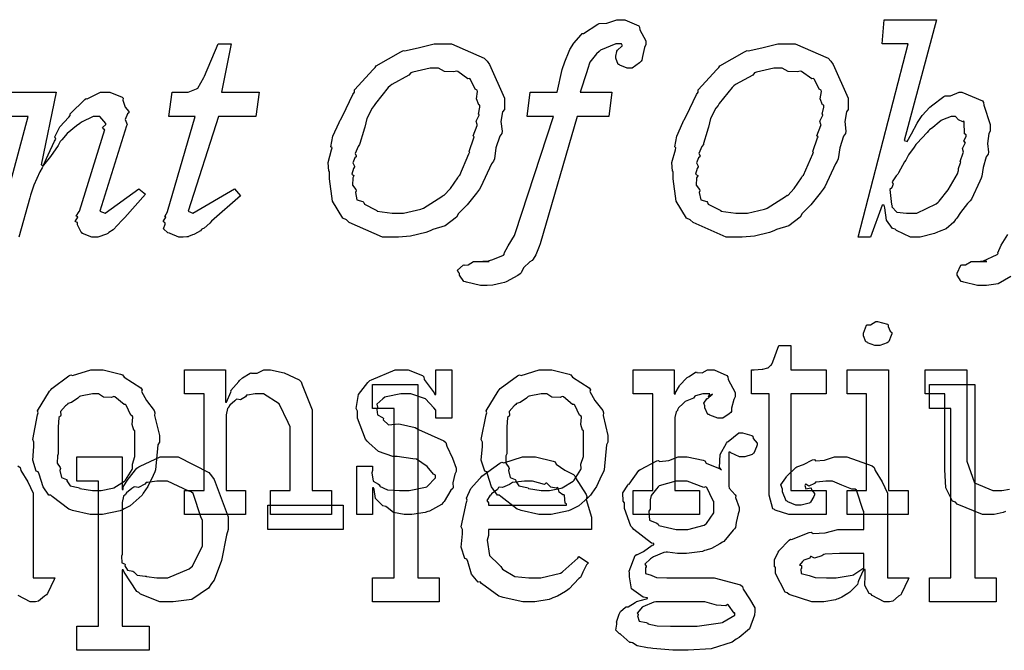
# Model space of a CAD drawing. Extents: x 0 to 8.5, y 0 to 11.
# Tile 200 of 256: x 6.438 to 7.004, y 2.377 to 2.74. Entities that reach past the tile are written whole.
import ezdxf

# ---------------------------------------------------------------- set-up
doc = ezdxf.new("R2010")
doc.units = 0
doc.layers.get('0').update_dxf_attribs({"linetype": 'CONTINUOUS'})

msp = doc.modelspace()

# ---------------------------------------------------------------- linework, layer by layer
at = {"color": 0}
for points in [[(6.70583, 2.58712), (6.70296, 2.58712), (6.69488, 2.58897), (6.69433, 2.58931), (6.69347, 2.58946), (6.69086, 2.5931), (6.69086, 2.59429), (6.69065, 2.59429), (6.68983, 2.59603), (6.69303, 2.59874), (6.69347, 2.59907), (6.69353, 2.5989), (6.69601, 2.59907), (6.69894, 2.60101), (6.69997, 2.60101), (6.69997, 2.60101), (6.70454, 2.60101), (6.70606, 2.60101), (6.70654, 2.60101), (6.70801, 2.60101), (6.70801, 2.60101), (6.70785, 2.60101), (6.70747, 2.60101), (6.70736, 2.60101), (6.7066, 2.60101), (6.70486, 2.60101), (6.70432, 2.60101), (6.70497, 2.60101), (6.70622, 2.60101), (6.71013, 2.60215), (6.71619, 2.60465), (6.7169, 2.60536), (6.71658, 2.60574), (6.71886, 2.60997), (6.7226, 2.61589), (6.72299, 2.61708), (6.74511, 2.68435), (6.72993, 2.68435), (6.73167, 2.69824), (6.74707, 2.69824), (6.75011, 2.71126), (6.75011, 2.71126), (6.75151, 2.71565), (6.75396, 2.7219), (6.75444, 2.72276), (6.75444, 2.72276), (6.75678, 2.72646), (6.7609, 2.73128), (6.76161, 2.73188), (6.76226, 2.73204), (6.77046, 2.73742), (6.77138, 2.73774), (6.77138, 2.73774), (6.77572, 2.7379), (6.78142, 2.7399), (6.78331, 2.7399), (6.78614, 2.7399), (6.79406, 2.73633), (6.7946, 2.73557), (6.79465, 2.7341), (6.79807, 2.72775), (6.79807, 2.72558), (6.79742, 2.72396), (6.79617, 2.71869), (6.79579, 2.71658), (6.79546, 2.71604), (6.79449, 2.71506), (6.79031, 2.71212), (6.78896, 2.71212), (6.78743, 2.71212), (6.78321, 2.71376), (6.78288, 2.71408), (6.78222, 2.71419), (6.78093, 2.71772), (6.78093, 2.71886), (6.78093, 2.71886), (6.78147, 2.72163), (6.78157, 2.7219), (6.78157, 2.7219), (6.7819, 2.72233), (6.7844, 2.72472), (6.78483, 2.72493), (6.78418, 2.72601), (6.78097, 2.72601), (6.77214, 2.72244), (6.77138, 2.72168), (6.76981, 2.72032), (6.76585, 2.7155), (6.7646, 2.71126), (6.76421, 2.70996), (6.76031, 2.69824), (6.77854, 2.69824), (6.77681, 2.68435), (6.75857, 2.68435), (6.73731, 2.611), (6.73671, 2.60949), (6.73481, 2.60482), (6.73324, 2.60221), (6.73275, 2.60146), (6.73133, 2.60081), (6.72786, 2.59728), (6.72646, 2.5944), (6.72581, 2.59386), (6.72456, 2.59278), (6.71772, 2.58919), (6.7169, 2.58886), (6.71517, 2.58849), (6.71007, 2.58735), (6.70687, 2.58712), (6.70583, 2.58712)], [(6.9534, 2.6149), (6.95047, 2.6149), (6.94239, 2.61871), (6.94168, 2.61947), (6.94015, 2.61985), (6.93664, 2.62468), (6.93571, 2.63183), (6.93539, 2.63336), (6.93408, 2.63336), (6.92736, 2.6149), (6.92042, 2.6149), (6.94906, 2.72601), (6.93408, 2.72601), (6.93539, 2.7399), (6.96533, 2.7399), (6.94689, 2.67046), (6.94819, 2.67003), (6.94846, 2.66992), (6.95111, 2.67421), (6.95438, 2.68044), (6.95492, 2.68132), (6.95492, 2.68132), (6.95719, 2.68479), (6.96164, 2.68961), (6.96229, 2.69021), (6.96262, 2.69038), (6.96962, 2.69575), (6.97032, 2.69607), (6.97032, 2.69607), (6.97342, 2.69624), (6.9784, 2.69824), (6.98008, 2.69824), (6.98008, 2.69824), (6.99181, 2.69336), (6.99246, 2.69239), (6.99257, 2.69081), (6.99636, 2.67964), (6.99636, 2.67589), (6.9955, 2.67443), (6.99474, 2.66878), (6.99528, 2.66385), (6.99507, 2.66265), (6.99408, 2.66103), (6.99229, 2.65494), (6.9916, 2.64996), (6.99115, 2.64876), (6.99035, 2.64714), (6.98551, 2.63683), (6.98486, 2.63574), (6.98329, 2.63428), (6.97933, 2.62918), (6.97715, 2.62588), (6.9764, 2.62511), (6.97537, 2.62358), (6.97103, 2.61974), (6.96696, 2.61822), (6.96599, 2.61774), (6.96436, 2.61703), (6.95611, 2.6149), (6.9534, 2.6149)], [(6.53136, 2.6149), (6.52951, 2.6149), (6.52436, 2.61692), (6.52399, 2.61729), (6.52306, 2.61746), (6.52067, 2.61979), (6.5216, 2.62235), (6.5216, 2.62315), (6.52143, 2.6231), (6.52051, 2.62386), (6.52192, 2.62636), (6.52203, 2.62663), (6.52192, 2.62657), (6.52132, 2.62679), (6.52285, 2.62944), (6.52289, 2.62967), (6.53874, 2.68435), (6.52376, 2.68435), (6.5255, 2.69824), (6.5331, 2.69824), (6.53483, 2.69824), (6.53965, 2.70008), (6.54004, 2.70042), (6.54036, 2.70063), (6.54383, 2.7066), (6.54417, 2.70736), (6.55197, 2.72601), (6.55957, 2.72601), (6.55393, 2.69824), (6.57563, 2.69824), (6.57368, 2.68435), (6.55219, 2.68435), (6.53483, 2.62989), (6.53743, 2.62879), (6.56153, 2.64268), (6.565, 2.63857), (6.54829, 2.62403), (6.54725, 2.62304), (6.544, 2.62017), (6.54275, 2.61951), (6.54243, 2.61925), (6.54183, 2.6186), (6.53842, 2.61664), (6.53808, 2.61643), (6.53722, 2.61626), (6.53504, 2.61524), (6.53483, 2.61513), (6.53396, 2.61513), (6.53201, 2.6149), (6.53136, 2.6149)], [(6.65343, 2.6149), (6.64654, 2.6149), (6.6275, 2.62326), (6.62587, 2.62489), (6.62381, 2.62576), (6.61789, 2.63558), (6.6161, 2.64844), (6.6161, 2.65267), (6.61567, 2.65278), (6.61529, 2.65776), (6.61735, 2.66504), (6.61762, 2.66635), (6.61697, 2.66683), (6.61811, 2.67301), (6.62164, 2.68087), (6.62218, 2.68218), (6.62256, 2.68261), (6.62565, 2.68886), (6.62956, 2.69694), (6.63043, 2.69824), (6.63043, 2.6996), (6.64117, 2.71137), (6.64236, 2.71235), (6.6429, 2.71338), (6.65712, 2.72151), (6.65864, 2.72211), (6.65929, 2.72194), (6.6671, 2.72379), (6.67638, 2.72601), (6.67947, 2.72601), (6.68631, 2.72601), (6.70518, 2.71772), (6.70682, 2.71604), (6.70822, 2.71408), (6.71679, 2.69472), (6.71679, 2.68826), (6.71576, 2.68701), (6.71479, 2.68143), (6.7155, 2.67589), (6.71528, 2.67458), (6.71408, 2.67296), (6.71192, 2.66618), (6.71104, 2.65994), (6.7105, 2.65853), (6.70942, 2.65707), (6.70329, 2.64382), (6.70247, 2.64247), (6.70068, 2.64019), (6.69536, 2.6334), (6.69151, 2.62961), (6.69032, 2.62858), (6.68913, 2.62646), (6.68272, 2.62136), (6.67557, 2.61925), (6.67404, 2.6186), (6.67156, 2.61768), (6.66282, 2.6154), (6.65576, 2.6149), (6.65343, 2.6149)], [(6.85124, 2.6149), (6.84435, 2.6149), (6.82531, 2.62326), (6.82368, 2.62489), (6.82161, 2.62576), (6.81569, 2.63558), (6.81392, 2.64844), (6.81392, 2.65267), (6.81347, 2.65278), (6.8131, 2.65776), (6.81515, 2.66504), (6.81543, 2.66635), (6.81478, 2.66683), (6.81592, 2.67301), (6.81944, 2.68087), (6.81999, 2.68218), (6.82036, 2.68261), (6.82346, 2.68886), (6.82736, 2.69694), (6.82824, 2.69824), (6.82824, 2.6996), (6.83897, 2.71137), (6.84017, 2.71235), (6.84071, 2.71338), (6.85493, 2.72151), (6.85644, 2.72211), (6.8571, 2.72194), (6.8649, 2.72379), (6.87418, 2.72601), (6.87728, 2.72601), (6.88411, 2.72601), (6.903, 2.71772), (6.90462, 2.71604), (6.90603, 2.71408), (6.91461, 2.69472), (6.91461, 2.68826), (6.91357, 2.68701), (6.9126, 2.68143), (6.91331, 2.67589), (6.91308, 2.67458), (6.91189, 2.67296), (6.90972, 2.66618), (6.90886, 2.65994), (6.90831, 2.65853), (6.90722, 2.65707), (6.9011, 2.64382), (6.90028, 2.64247), (6.89849, 2.64019), (6.89318, 2.6334), (6.88932, 2.62961), (6.88813, 2.62858), (6.88693, 2.62646), (6.88053, 2.62136), (6.87337, 2.61925), (6.87185, 2.6186), (6.86936, 2.61768), (6.86063, 2.6154), (6.85357, 2.6149), (6.85124, 2.6149)], [(6.65517, 2.62879), (6.65881, 2.62879), (6.66862, 2.63097), (6.66971, 2.6314), (6.67019, 2.63167), (6.68078, 2.63824), (6.68164, 2.639), (6.68201, 2.63894), (6.68576, 2.6429), (6.68989, 2.64903), (6.69054, 2.65007), (6.69114, 2.65056), (6.6964, 2.66276), (6.69683, 2.66396), (6.6965, 2.66417), (6.69922, 2.67204), (6.69943, 2.67264), (6.69883, 2.67307), (6.70107, 2.6791), (6.70117, 2.67958), (6.70111, 2.67958), (6.70047, 2.68153), (6.70221, 2.685), (6.70226, 2.68544), (6.70188, 2.6856), (6.70269, 2.68956), (6.70269, 2.69086), (6.70204, 2.69103), (6.70068, 2.69444), (6.70139, 2.69868), (6.70117, 2.69933), (6.70003, 2.69993), (6.69732, 2.70562), (6.69683, 2.70606), (6.69581, 2.70589), (6.69, 2.71018), (6.68924, 2.71039), (6.68772, 2.70985), (6.68229, 2.71018), (6.67888, 2.71212), (6.67774, 2.71212), (6.67404, 2.71212), (6.66407, 2.70979), (6.66297, 2.70931), (6.66183, 2.70796), (6.65192, 2.70275), (6.65104, 2.70193), (6.64996, 2.70085), (6.64258, 2.69174), (6.64193, 2.69065), (6.64068, 2.68907), (6.63764, 2.68321), (6.63639, 2.67817), (6.63607, 2.67697), (6.63569, 2.67563), (6.63363, 2.66872), (6.63346, 2.66808), (6.6326, 2.66699), (6.63081, 2.66308), (6.63157, 2.66157), (6.63151, 2.66114), (6.63075, 2.66054), (6.6295, 2.65756), (6.63049, 2.65576), (6.63043, 2.65528), (6.62989, 2.65435), (6.62901, 2.6511), (6.63021, 2.65033), (6.63021, 2.65007), (6.62956, 2.64899), (6.62929, 2.64475), (6.63129, 2.64225), (6.63151, 2.6416), (6.63108, 2.64051), (6.63194, 2.63639), (6.63536, 2.63536), (6.63585, 2.63487), (6.63624, 2.6339), (6.64268, 2.63064), (6.64344, 2.63032), (6.6435, 2.62993), (6.65224, 2.62879), (6.65517, 2.62879)], [(6.85297, 2.62879), (6.85661, 2.62879), (6.86643, 2.63097), (6.86751, 2.6314), (6.868, 2.63167), (6.87858, 2.63824), (6.87944, 2.639), (6.87983, 2.63894), (6.88357, 2.6429), (6.88769, 2.64903), (6.88835, 2.65007), (6.88894, 2.65056), (6.89421, 2.66276), (6.89464, 2.66396), (6.89432, 2.66417), (6.89703, 2.67204), (6.89725, 2.67264), (6.89665, 2.67307), (6.89887, 2.6791), (6.89899, 2.67958), (6.89893, 2.67958), (6.89828, 2.68153), (6.90001, 2.685), (6.90007, 2.68544), (6.89968, 2.6856), (6.9005, 2.68956), (6.9005, 2.69086), (6.89985, 2.69103), (6.89849, 2.69444), (6.89919, 2.69868), (6.89899, 2.69933), (6.89785, 2.69993), (6.89513, 2.70562), (6.89464, 2.70606), (6.89361, 2.70589), (6.88781, 2.71018), (6.88704, 2.71039), (6.88553, 2.70985), (6.8801, 2.71018), (6.87668, 2.71212), (6.87554, 2.71212), (6.87185, 2.71212), (6.86187, 2.70979), (6.86079, 2.70931), (6.85965, 2.70796), (6.84972, 2.70275), (6.84885, 2.70193), (6.84776, 2.70085), (6.84039, 2.69174), (6.83974, 2.69065), (6.83849, 2.68907), (6.83544, 2.68321), (6.83421, 2.67817), (6.83388, 2.67697), (6.8335, 2.67563), (6.83143, 2.66872), (6.83128, 2.66808), (6.8304, 2.66699), (6.82861, 2.66308), (6.82938, 2.66157), (6.82932, 2.66114), (6.82856, 2.66054), (6.82731, 2.65756), (6.82829, 2.65576), (6.82824, 2.65528), (6.82769, 2.65435), (6.82682, 2.6511), (6.82801, 2.65033), (6.82801, 2.65007), (6.82736, 2.64899), (6.8271, 2.64475), (6.8291, 2.64225), (6.82932, 2.6416), (6.82889, 2.64051), (6.82975, 2.63639), (6.83317, 2.63536), (6.83365, 2.63487), (6.83404, 2.6339), (6.8405, 2.63064), (6.84125, 2.63032), (6.84131, 2.62993), (6.85004, 2.62879), (6.85297, 2.62879)], [(6.94993, 2.62879), (6.95404, 2.62879), (6.96517, 2.63406), (6.96642, 2.6351), (6.96701, 2.63564), (6.97211, 2.64204), (6.97743, 2.65136), (6.97814, 2.65332), (6.97814, 2.65332), (6.97803, 2.65429), (6.97933, 2.65767), (6.97944, 2.6581), (6.979, 2.65847), (6.98085, 2.66331), (6.98096, 2.66374), (6.9809, 2.66374), (6.98047, 2.66581), (6.98193, 2.66894), (6.98204, 2.66938), (6.98199, 2.66938), (6.98112, 2.67019), (6.98247, 2.67285), (6.98247, 2.67372), (6.98161, 2.67432), (6.98139, 2.6811), (6.98118, 2.68153), (6.98058, 2.68126), (6.97803, 2.68229), (6.97629, 2.68435), (6.97575, 2.68435), (6.97385, 2.68435), (6.96881, 2.6824), (6.96815, 2.68197), (6.96701, 2.68093), (6.96322, 2.678), (6.96132, 2.67665), (6.96078, 2.67611), (6.95996, 2.67507), (6.95415, 2.66883), (6.95361, 2.66808), (6.95253, 2.66667), (6.94938, 2.66217), (6.94819, 2.65994), (6.94775, 2.65918), (6.94706, 2.65826), (6.94353, 2.65181), (6.94319, 2.65115), (6.94222, 2.65022), (6.93994, 2.64675), (6.94049, 2.64546), (6.94038, 2.64507), (6.93972, 2.64333), (6.93858, 2.64225), (6.93951, 2.63363), (6.93994, 2.63292), (6.93972, 2.63232), (6.94254, 2.62935), (6.94808, 2.62879), (6.94993, 2.62879)], [(6.93153, 2.55263), (6.93001, 2.55263), (6.92578, 2.55425), (6.92546, 2.55458), (6.92475, 2.55474), (6.9235, 2.55821), (6.9235, 2.55935), (6.9235, 2.55979), (6.9235, 2.55979), (6.92513, 2.56424), (6.92546, 2.56456), (6.92546, 2.56456), (6.92736, 2.56456), (6.93044, 2.56651), (6.93153, 2.56651), (6.93153, 2.56651), (6.93722, 2.56489), (6.93761, 2.56456), (6.93761, 2.56364), (6.93875, 2.56087), (6.93978, 2.56006), (6.93978, 2.55979), (6.93978, 2.55935), (6.93929, 2.55832), (6.93793, 2.5549), (6.93761, 2.55458), (6.93696, 2.5541), (6.93289, 2.55263), (6.93153, 2.55263)], [(6.88325, 2.4554), (6.88049, 2.4554), (6.87267, 2.45796), (6.87218, 2.45844), (6.87115, 2.45876), (6.86914, 2.46669), (6.86914, 2.46929), (6.86914, 2.52485), (6.85894, 2.52485), (6.85894, 2.53874), (6.86046, 2.53874), (6.86046, 2.53874), (6.86513, 2.53896), (6.86546, 2.53896), (6.86546, 2.53896), (6.86828, 2.53976), (6.86849, 2.53982), (6.86849, 2.53988), (6.87011, 2.54124), (6.87022, 2.54135), (6.87022, 2.54135), (6.87121, 2.54312), (6.87131, 2.54329), (6.87478, 2.55263), (6.88151, 2.55263), (6.88151, 2.53874), (6.90192, 2.53874), (6.90192, 2.52485), (6.88151, 2.52485), (6.88151, 2.46929), (6.90192, 2.46929), (6.90192, 2.4554), (6.90104, 2.4554), (6.89908, 2.4554), (6.89844, 2.4554), (6.89729, 2.4554), (6.89469, 2.4554), (6.89388, 2.4554), (6.89258, 2.4554), (6.88965, 2.4554), (6.88867, 2.4554), (6.88732, 2.4554), (6.88422, 2.4554), (6.88325, 2.4554)], [(6.48221, 2.4554), (6.47846, 2.4554), (6.46832, 2.45779), (6.46724, 2.45822), (6.46604, 2.4585), (6.45649, 2.46582), (6.45574, 2.46669), (6.45458, 2.46669), (6.45128, 2.4714), (6.449, 2.47868), (6.44857, 2.47993), (6.44732, 2.48031), (6.44536, 2.48671), (6.44596, 2.49451), (6.44596, 2.49707), (6.44536, 2.49864), (6.44814, 2.51275), (6.44857, 2.514), (6.44819, 2.51508), (6.45497, 2.52636), (6.45574, 2.52724), (6.45628, 2.528), (6.4661, 2.53526), (6.46724, 2.53569), (6.46832, 2.53532), (6.47874, 2.53874), (6.48221, 2.53874), (6.48589, 2.53874), (6.49582, 2.53624), (6.49696, 2.53569), (6.49789, 2.53435), (6.50749, 2.52821), (6.50825, 2.52724), (6.50786, 2.52615), (6.51074, 2.52094), (6.51519, 2.51531), (6.51563, 2.514), (6.51546, 2.51247), (6.51824, 2.50092), (6.51824, 2.49707), (6.51742, 2.4955), (6.51606, 2.48122), (6.51563, 2.47993), (6.5146, 2.47786), (6.51156, 2.47151), (6.509, 2.46767), (6.50825, 2.46669), (6.50657, 2.46511), (6.50142, 2.46044), (6.49804, 2.45876), (6.49696, 2.45822), (6.49561, 2.45751), (6.48551, 2.4554), (6.48221, 2.4554)], [(6.53271, 2.46929), (6.544, 2.46929), (6.544, 2.52485), (6.53271, 2.52485), (6.53271, 2.53874), (6.55637, 2.53874), (6.55637, 2.52007), (6.55681, 2.52007), (6.55681, 2.52007), (6.55931, 2.52582), (6.55963, 2.52636), (6.55935, 2.52686), (6.56392, 2.53201), (6.5644, 2.53244), (6.5644, 2.53244), (6.56603, 2.53407), (6.57047, 2.53674), (6.57113, 2.537), (6.57124, 2.53668), (6.5746, 2.53678), (6.57835, 2.53874), (6.57958, 2.53874), (6.58219, 2.53874), (6.59006, 2.537), (6.59874, 2.53299), (6.59978, 2.53179), (6.60037, 2.53006), (6.60607, 2.51557), (6.60607, 2.51074), (6.60607, 2.46929), (6.61735, 2.46929), (6.61735, 2.4554), (6.58219, 2.4554), (6.58219, 2.46929), (6.59347, 2.46929), (6.59347, 2.50597), (6.59239, 2.5084), (6.58724, 2.51904), (6.57807, 2.52485), (6.57503, 2.52485), (6.57335, 2.52485), (6.56885, 2.52414), (6.56831, 2.52399), (6.56782, 2.52317), (6.565, 2.52143), (6.56282, 2.52186), (6.56244, 2.5216), (6.56158, 2.52078), (6.55881, 2.51833), (6.55826, 2.51753), (6.55811, 2.51725), (6.5574, 2.51633), (6.55658, 2.51281), (6.55658, 2.51161), (6.55658, 2.46929), (6.56787, 2.46929), (6.56787, 2.4554), (6.53271, 2.4554), (6.53271, 2.46929)], [(6.66108, 2.4554), (6.65901, 2.4554), (6.653, 2.4566), (6.64936, 2.45942), (6.64849, 2.46018), (6.64686, 2.46056), (6.64264, 2.46463), (6.64182, 2.46983), (6.64154, 2.47081), (6.6409, 2.47081), (6.6409, 2.4554), (6.63178, 2.4554), (6.63178, 2.48318), (6.6409, 2.48318), (6.6409, 2.48079), (6.64057, 2.47939), (6.64133, 2.47467), (6.64432, 2.47287), (6.64501, 2.47233), (6.64497, 2.47174), (6.64942, 2.46967), (6.65636, 2.46929), (6.65869, 2.46929), (6.66206, 2.46929), (6.67133, 2.47114), (6.67215, 2.47146), (6.67231, 2.47168), (6.67714, 2.47657), (6.67714, 2.47819), (6.67606, 2.47868), (6.67225, 2.48313), (6.66624, 2.48725), (6.66411, 2.48753), (6.655, 2.48882), (6.65267, 2.48882), (6.64437, 2.49164), (6.63878, 2.49669), (6.63786, 2.49772), (6.63678, 2.49875), (6.63222, 2.51085), (6.63222, 2.51486), (6.6314, 2.51644), (6.63276, 2.52442), (6.63818, 2.53142), (6.63938, 2.53244), (6.64031, 2.53288), (6.65392, 2.53874), (6.65847, 2.53874), (6.66146, 2.53874), (6.66965, 2.53532), (6.67042, 2.53461), (6.67068, 2.53315), (6.67643, 2.5255), (6.67671, 2.52442), (6.67736, 2.52442), (6.67736, 2.53874), (6.68647, 2.53874), (6.68647, 2.51096), (6.67736, 2.51096), (6.67736, 2.51551), (6.67626, 2.51671), (6.67139, 2.52197), (6.66297, 2.52485), (6.66021, 2.52485), (6.65717, 2.52485), (6.64876, 2.52322), (6.64806, 2.52289), (6.64681, 2.52197), (6.64333, 2.51887), (6.64372, 2.51719), (6.64372, 2.5166), (6.64328, 2.5159), (6.64367, 2.51269), (6.6466, 2.51118), (6.64719, 2.51074), (6.64703, 2.50999), (6.65012, 2.507), (6.65593, 2.50765), (6.65696, 2.50749), (6.66542, 2.50553), (6.66726, 2.50439), (6.68201, 2.49789), (6.683, 2.49685), (6.6836, 2.49474), (6.6869, 2.48796), (6.68907, 2.4821), (6.68907, 2.48014), (6.68832, 2.47874), (6.68718, 2.47374), (6.68739, 2.47108), (6.68712, 2.47038), (6.68604, 2.46957), (6.68207, 2.46294), (6.68147, 2.46235), (6.68061, 2.46126), (6.67367, 2.45747), (6.67279, 2.45714), (6.67122, 2.45671), (6.66357, 2.4554), (6.66108, 2.4554)], [(6.74035, 2.4554), (6.7366, 2.4554), (6.72646, 2.45779), (6.72537, 2.45822), (6.72418, 2.4585), (6.71463, 2.46582), (6.71386, 2.46669), (6.71272, 2.46669), (6.70942, 2.4714), (6.70714, 2.47868), (6.70671, 2.47993), (6.70546, 2.48031), (6.7035, 2.48671), (6.7041, 2.49451), (6.7041, 2.49707), (6.7035, 2.49864), (6.70628, 2.51275), (6.70671, 2.514), (6.70632, 2.51508), (6.71311, 2.52636), (6.71386, 2.52724), (6.71442, 2.528), (6.72424, 2.53526), (6.72537, 2.53569), (6.72646, 2.53532), (6.73687, 2.53874), (6.74035, 2.53874), (6.74403, 2.53874), (6.75396, 2.53624), (6.7551, 2.53569), (6.75603, 2.53435), (6.76563, 2.52821), (6.76639, 2.52724), (6.766, 2.52615), (6.76888, 2.52094), (6.77333, 2.51531), (6.77376, 2.514), (6.7736, 2.51247), (6.77636, 2.50092), (6.77636, 2.49707), (6.77556, 2.4955), (6.77419, 2.48122), (6.77376, 2.47993), (6.77274, 2.47786), (6.76969, 2.47151), (6.76714, 2.46767), (6.76639, 2.46669), (6.76471, 2.46511), (6.75956, 2.46044), (6.75618, 2.45876), (6.7551, 2.45822), (6.75375, 2.45751), (6.74365, 2.4554), (6.74035, 2.4554)], [(6.7909, 2.46929), (6.80219, 2.46929), (6.80219, 2.52485), (6.7909, 2.52485), (6.7909, 2.53874), (6.81456, 2.53874), (6.81456, 2.52485), (6.81521, 2.52485), (6.81506, 2.52528), (6.81754, 2.52946), (6.81782, 2.52983), (6.81782, 2.52983), (6.8215, 2.53386), (6.82194, 2.53418), (6.82194, 2.53418), (6.82308, 2.53483), (6.82682, 2.53722), (6.82736, 2.53743), (6.82747, 2.53706), (6.83051, 2.53683), (6.83365, 2.53874), (6.83475, 2.53874), (6.8374, 2.53874), (6.84472, 2.53532), (6.84538, 2.53461), (6.84549, 2.53315), (6.8495, 2.52567), (6.8495, 2.52311), (6.84879, 2.5216), (6.84754, 2.51654), (6.84739, 2.51465), (6.84711, 2.51421), (6.84603, 2.5134), (6.84244, 2.51096), (6.84125, 2.51096), (6.83957, 2.51096), (6.83496, 2.51258), (6.83453, 2.51292), (6.83376, 2.51303), (6.83214, 2.51671), (6.83214, 2.5179), (6.83203, 2.5179), (6.83154, 2.51953), (6.83322, 2.52203), (6.83344, 2.52225), (6.83344, 2.52225), (6.83376, 2.52225), (6.83615, 2.52436), (6.83649, 2.52442), (6.83649, 2.52462), (6.83599, 2.52419), (6.83431, 2.52311), (6.83496, 2.52485), (6.83496, 2.52485), (6.83436, 2.52485), (6.83301, 2.52485), (6.83257, 2.52485), (6.831, 2.52485), (6.82682, 2.52376), (6.82628, 2.52354), (6.82563, 2.52229), (6.82086, 2.52046), (6.82042, 2.52007), (6.81956, 2.51932), (6.817, 2.51676), (6.81646, 2.51568), (6.81629, 2.51531), (6.8156, 2.51454), (6.81478, 2.51124), (6.81478, 2.5101), (6.81478, 2.46929), (6.8291, 2.46929), (6.8291, 2.4554), (6.7909, 2.4554), (6.7909, 2.46929)], [(6.91396, 2.46929), (6.92524, 2.46929), (6.92524, 2.52485), (6.91396, 2.52485), (6.91396, 2.53874), (6.93782, 2.53874), (6.93782, 2.46929), (6.94911, 2.46929), (6.94911, 2.4554), (6.91396, 2.4554), (6.91396, 2.46929)], [(6.6409, 2.41911), (6.65326, 2.41911), (6.65326, 2.51633), (6.6409, 2.51633), (6.6409, 2.53022), (6.66694, 2.53022), (6.66694, 2.41911), (6.67931, 2.41911), (6.67931, 2.40522), (6.6409, 2.40522), (6.6409, 2.41911)], [(6.96137, 2.41911), (6.97374, 2.41911), (6.97374, 2.51633), (6.96137, 2.51633), (6.96137, 2.53022), (6.98742, 2.53022), (6.98742, 2.41911), (6.99978, 2.41911), (6.99978, 2.40522), (6.96137, 2.40522), (6.96137, 2.41911)], [(6.48221, 2.46929), (6.48465, 2.46929), (6.49126, 2.4706), (6.49197, 2.47081), (6.49197, 2.47081), (6.49826, 2.47472), (6.49869, 2.47515), (6.49881, 2.47521), (6.50261, 2.48128), (6.50282, 2.48188), (6.50282, 2.48188), (6.50271, 2.48438), (6.50413, 2.48888), (6.50413, 2.49035), (6.50413, 2.50379), (6.50353, 2.50396), (6.50256, 2.50726), (6.50304, 2.51144), (6.50282, 2.51204), (6.5019, 2.51264), (6.49914, 2.51833), (6.49869, 2.51878), (6.49789, 2.51867), (6.49262, 2.52311), (6.49197, 2.52333), (6.49072, 2.52274), (6.486, 2.52294), (6.48313, 2.52485), (6.48221, 2.52485), (6.47971, 2.52485), (6.47288, 2.5236), (6.47222, 2.52333), (6.47131, 2.52229), (6.46772, 2.51992), (6.46565, 2.51926), (6.46528, 2.51878), (6.46419, 2.51796), (6.46143, 2.51471), (6.46153, 2.51264), (6.46137, 2.51204), (6.46044, 2.51133), (6.46007, 2.50569), (6.46007, 2.50379), (6.46007, 2.49035), (6.45953, 2.48921), (6.45947, 2.48508), (6.46115, 2.48253), (6.46137, 2.48188), (6.46104, 2.48079), (6.46192, 2.47678), (6.46485, 2.47569), (6.46528, 2.47515), (6.465, 2.47478), (6.46685, 2.47194), (6.47151, 2.47108), (6.47222, 2.47081), (6.47244, 2.47043), (6.47976, 2.46929), (6.48221, 2.46929)], [(6.74035, 2.46929), (6.74278, 2.46929), (6.7494, 2.4706), (6.75011, 2.47081), (6.75011, 2.47081), (6.7564, 2.47472), (6.75683, 2.47515), (6.75694, 2.47521), (6.76074, 2.48128), (6.76096, 2.48188), (6.76096, 2.48188), (6.76085, 2.48438), (6.76226, 2.48888), (6.76226, 2.49035), (6.76226, 2.50379), (6.76167, 2.50396), (6.76069, 2.50726), (6.76118, 2.51144), (6.76096, 2.51204), (6.76004, 2.51264), (6.75726, 2.51833), (6.75683, 2.51878), (6.75603, 2.51867), (6.75076, 2.52311), (6.75011, 2.52333), (6.74886, 2.52274), (6.74414, 2.52294), (6.74126, 2.52485), (6.74035, 2.52485), (6.73785, 2.52485), (6.73101, 2.5236), (6.73036, 2.52333), (6.72944, 2.52229), (6.72586, 2.51992), (6.72379, 2.51926), (6.72342, 2.51878), (6.72233, 2.51796), (6.71957, 2.51471), (6.71967, 2.51264), (6.71951, 2.51204), (6.71858, 2.51133), (6.71821, 2.50569), (6.71821, 2.50379), (6.71821, 2.49035), (6.71767, 2.48921), (6.71761, 2.48508), (6.71929, 2.48253), (6.71951, 2.48188), (6.71918, 2.48079), (6.72006, 2.47678), (6.72299, 2.47569), (6.72342, 2.47515), (6.72314, 2.47478), (6.72499, 2.47194), (6.72965, 2.47108), (6.73036, 2.47081), (6.73058, 2.47043), (6.7379, 2.46929), (6.74035, 2.46929)], [(6.81799, 2.37744), (6.81375, 2.37744), (6.80219, 2.37853), (6.80106, 2.37875), (6.79904, 2.37885), (6.79313, 2.37999), (6.79047, 2.38167), (6.78976, 2.382), (6.7889, 2.38194), (6.78381, 2.3865), (6.78347, 2.38699), (6.78299, 2.38687), (6.78087, 2.389), (6.78153, 2.39242), (6.78153, 2.3935), (6.78136, 2.39356), (6.78276, 2.39811), (6.78304, 2.39849), (6.78304, 2.39849), (6.78364, 2.39968), (6.78651, 2.40213), (6.78694, 2.4024), (6.78694, 2.4024), (6.78803, 2.4025), (6.79204, 2.405), (6.79258, 2.40522), (6.79275, 2.40543), (6.79856, 2.40707), (6.7991, 2.40717), (6.7991, 2.40761), (6.79665, 2.40799), (6.78988, 2.41276), (6.78868, 2.41965), (6.78868, 2.42193), (6.78863, 2.42285), (6.7921, 2.43192), (6.79281, 2.43257), (6.79292, 2.4324), (6.79688, 2.43419), (6.80181, 2.43778), (6.80279, 2.43799), (6.80279, 2.43886), (6.80143, 2.43892), (6.79118, 2.44678), (6.79042, 2.44775), (6.78944, 2.44874), (6.78586, 2.45893), (6.78586, 2.46229), (6.78504, 2.46306), (6.785, 2.46789), (6.78782, 2.47239), (6.78825, 2.47314), (6.78863, 2.47299), (6.79422, 2.48085), (6.79497, 2.48139), (6.79514, 2.48144), (6.80442, 2.48633), (6.80539, 2.4866), (6.8061, 2.48594), (6.81131, 2.4866), (6.81679, 2.48856), (6.81863, 2.48856), (6.822, 2.48856), (6.83111, 2.48676), (6.83208, 2.48639), (6.83285, 2.48508), (6.84099, 2.48172), (6.84164, 2.48118), (6.84065, 2.48247), (6.84099, 2.4899), (6.84451, 2.49642), (6.84511, 2.49724), (6.8456, 2.4974), (6.85172, 2.50244), (6.85379, 2.50244), (6.85379, 2.50244), (6.85921, 2.50082), (6.85965, 2.50049), (6.85992, 2.49924), (6.86225, 2.49647), (6.86225, 2.4955), (6.86187, 2.49442), (6.86025, 2.49083), (6.85986, 2.4905), (6.85932, 2.49001), (6.85514, 2.48856), (6.85379, 2.48856), (6.852, 2.48856), (6.847, 2.49094), (6.84663, 2.49137), (6.84597, 2.49137), (6.84597, 2.47185), (6.84608, 2.4706), (6.84956, 2.46679), (6.84988, 2.46619), (6.84967, 2.46522), (6.85183, 2.45947), (6.85183, 2.45751), (6.85124, 2.45594), (6.85015, 2.45085), (6.84967, 2.44808), (6.84924, 2.44732), (6.84836, 2.44656), (6.84304, 2.44006), (6.84229, 2.43951), (6.84071, 2.43858), (6.83594, 2.43599), (6.83285, 2.43506), (6.83187, 2.43474), (6.83068, 2.43431), (6.82161, 2.433), (6.81863, 2.433), (6.81646, 2.433), (6.8106, 2.43375), (6.80994, 2.43386), (6.80854, 2.43365), (6.80251, 2.43121), (6.80192, 2.43083), (6.80078, 2.42996), (6.79758, 2.42692), (6.79844, 2.42578), (6.79844, 2.4254), (6.7979, 2.42475), (6.79796, 2.4216), (6.80117, 2.42068), (6.80171, 2.42042), (6.80171, 2.42042), (6.80425, 2.41928), (6.81028, 2.41911), (6.81233, 2.41911), (6.83208, 2.41911), (6.83751, 2.41911), (6.8526, 2.41499), (6.85379, 2.41411), (6.85411, 2.41254), (6.85786, 2.40701), (6.86094, 2.40181), (6.86094, 2.40001), (6.86068, 2.39762), (6.85781, 2.38981), (6.85189, 2.38476), (6.8501, 2.38374), (6.84776, 2.38217), (6.83583, 2.37825), (6.82243, 2.37744), (6.81799, 2.37744)], [(6.47076, 2.39133), (6.48313, 2.39133), (6.48313, 2.47467), (6.47076, 2.47467), (6.47076, 2.48856), (6.49681, 2.48856), (6.49681, 2.46989), (6.49744, 2.46989), (6.49744, 2.4714), (6.50032, 2.47581), (6.50532, 2.48204), (6.50635, 2.48292), (6.50726, 2.48318), (6.51878, 2.48856), (6.52263, 2.48856), (6.52903, 2.48856), (6.5466, 2.47954), (6.54824, 2.47771), (6.54975, 2.47569), (6.55778, 2.4541), (6.55778, 2.44689), (6.55692, 2.44353), (6.55404, 2.42904), (6.54981, 2.41769), (6.54824, 2.41585), (6.54656, 2.41319), (6.53689, 2.40657), (6.52615, 2.40522), (6.52263, 2.40522), (6.51856, 2.40522), (6.50738, 2.40978), (6.50635, 2.41064), (6.50526, 2.41114), (6.49789, 2.42242), (6.49744, 2.42367), (6.49681, 2.42367), (6.49681, 2.39133), (6.51243, 2.39133), (6.51243, 2.37744), (6.47076, 2.37744), (6.47076, 2.39133)], [(6.73144, 2.40522), (6.72732, 2.40522), (6.71615, 2.40776), (6.71496, 2.40826), (6.71354, 2.40853), (6.70361, 2.41585), (6.70281, 2.41672), (6.70161, 2.41667), (6.69786, 2.42128), (6.69564, 2.4285), (6.69521, 2.42974), (6.69396, 2.43012), (6.69194, 2.43664), (6.6926, 2.44433), (6.6926, 2.44689), (6.69194, 2.44846), (6.69493, 2.46257), (6.69542, 2.46382), (6.69499, 2.46485), (6.69743, 2.47049), (6.70236, 2.47597), (6.70324, 2.47683), (6.70372, 2.4776), (6.71419, 2.48503), (6.71539, 2.48551), (6.71636, 2.48514), (6.72715, 2.48856), (6.73079, 2.48856), (6.7346, 2.48856), (6.74485, 2.48622), (6.74599, 2.48574), (6.74664, 2.48438), (6.75146, 2.48096), (6.75651, 2.47857), (6.75726, 2.47771), (6.75776, 2.47661), (6.76378, 2.46696), (6.76421, 2.46576), (6.76383, 2.46419), (6.76682, 2.454), (6.76682, 2.45057), (6.76682, 2.44689), (6.70757, 2.44689), (6.70757, 2.44342), (6.70687, 2.44081), (6.70822, 2.43201), (6.71354, 2.42671), (6.71474, 2.42563), (6.71576, 2.42399), (6.72276, 2.41992), (6.7309, 2.41911), (6.73361, 2.41911), (6.73774, 2.41911), (6.74908, 2.42182), (6.75011, 2.42236), (6.75032, 2.42269), (6.75906, 2.43039), (6.75965, 2.43126), (6.76508, 2.42779), (6.76411, 2.4266), (6.76183, 2.42242), (6.76096, 2.41997), (6.76053, 2.41932), (6.75956, 2.41863), (6.75407, 2.41271), (6.75336, 2.41217), (6.75185, 2.41124), (6.74729, 2.40853), (6.74468, 2.4075), (6.74382, 2.40717), (6.74262, 2.40668), (6.73421, 2.40522), (6.73144, 2.40522)], [(6.89839, 2.40522), (6.89367, 2.40522), (6.88064, 2.40956), (6.8795, 2.41043), (6.87825, 2.41092), (6.87278, 2.42165), (6.87278, 2.42518), (6.87224, 2.42546), (6.87218, 2.42936), (6.8744, 2.43386), (6.87472, 2.43451), (6.87462, 2.43463), (6.88069, 2.44081), (6.88146, 2.44125), (6.88194, 2.44103), (6.89214, 2.44515), (6.89339, 2.44536), (6.89453, 2.44461), (6.90136, 2.44499), (6.90869, 2.44689), (6.91118, 2.44689), (6.92356, 2.44689), (6.92356, 2.45731), (6.92324, 2.45785), (6.91938, 2.4694), (6.91857, 2.47011), (6.91672, 2.47011), (6.91092, 2.47239), (6.90554, 2.47467), (6.90381, 2.47467), (6.90181, 2.47467), (6.89638, 2.47412), (6.89578, 2.47401), (6.89513, 2.47325), (6.89199, 2.47185), (6.89025, 2.47287), (6.88992, 2.47271), (6.88992, 2.4725), (6.88965, 2.47217), (6.89019, 2.47021), (6.89307, 2.47076), (6.89339, 2.47054), (6.89356, 2.46963), (6.89513, 2.46756), (6.89513, 2.46685), (6.89486, 2.46588), (6.89296, 2.46263), (6.89253, 2.46229), (6.89208, 2.46192), (6.88753, 2.46078), (6.88601, 2.46078), (6.88439, 2.46078), (6.87993, 2.46278), (6.8795, 2.46317), (6.87896, 2.46338), (6.8769, 2.46843), (6.8769, 2.47011), (6.87674, 2.47011), (6.87587, 2.47254), (6.87869, 2.47651), (6.87907, 2.47706), (6.87935, 2.47743), (6.8845, 2.48247), (6.88514, 2.48292), (6.88514, 2.48286), (6.88883, 2.48421), (6.89415, 2.48682), (6.89513, 2.48703), (6.89583, 2.48628), (6.90104, 2.48665), (6.90668, 2.48856), (6.90858, 2.48856), (6.91385, 2.48856), (6.92833, 2.48351), (6.92964, 2.48247), (6.93007, 2.48085), (6.93408, 2.47433), (6.93722, 2.46778), (6.93722, 2.46556), (6.93722, 2.41911), (6.9496, 2.41911), (6.94917, 2.41818), (6.94532, 2.41004), (6.94482, 2.40935), (6.94363, 2.40853), (6.94021, 2.40576), (6.93842, 2.40522), (6.93788, 2.40522), (6.93539, 2.40522), (6.92844, 2.40901), (6.9279, 2.40978), (6.92671, 2.41015), (6.92426, 2.41476), (6.92443, 2.42046), (6.92443, 2.42236), (6.92443, 2.42389), (6.92356, 2.42389), (6.92301, 2.4229), (6.92063, 2.41732), (6.92031, 2.41672), (6.91997, 2.41525), (6.91601, 2.41129), (6.91553, 2.41086), (6.91439, 2.41015), (6.91097, 2.40793), (6.90886, 2.40701), (6.90815, 2.40674), (6.90728, 2.40636), (6.90061, 2.40522), (6.89839, 2.40522)], [(6.51872, 2.41911), (6.52317, 2.41911), (6.53543, 2.42421), (6.53651, 2.42518), (6.53733, 2.42572), (6.54303, 2.43756), (6.54303, 2.44146), (6.54303, 2.45231), (6.54221, 2.45356), (6.5376, 2.46761), (6.53651, 2.46858), (6.53521, 2.46897), (6.52285, 2.47467), (6.51872, 2.47467), (6.51671, 2.47467), (6.51133, 2.47396), (6.51069, 2.47379), (6.50988, 2.47287), (6.50629, 2.47108), (6.50401, 2.47146), (6.50353, 2.47119), (6.50244, 2.47038), (6.49924, 2.46793), (6.49869, 2.46712), (6.49854, 2.46685), (6.49767, 2.46599), (6.49681, 2.4624), (6.49681, 2.46121), (6.49681, 2.43257), (6.49647, 2.43147), (6.49658, 2.42779), (6.49826, 2.42714), (6.49854, 2.42671), (6.49837, 2.42606), (6.49989, 2.42356), (6.50299, 2.4229), (6.50353, 2.42258), (6.50347, 2.42253), (6.50549, 2.42063), (6.51004, 2.42014), (6.51069, 2.41997), (6.5109, 2.41976), (6.51676, 2.41911), (6.51872, 2.41911)], [(6.70757, 2.46078), (6.7525, 2.46078), (6.7525, 2.46164), (6.75174, 2.46192), (6.75142, 2.46647), (6.75119, 2.46685), (6.75049, 2.46679), (6.74832, 2.46832), (6.74772, 2.47071), (6.74729, 2.47097), (6.74658, 2.4706), (6.74343, 2.47125), (6.74121, 2.47347), (6.74056, 2.47358), (6.73986, 2.47271), (6.73301, 2.47467), (6.73079, 2.47467), (6.72831, 2.47467), (6.72151, 2.47379), (6.72081, 2.47358), (6.71972, 2.47271), (6.71576, 2.47092), (6.71386, 2.47125), (6.71343, 2.47097), (6.71289, 2.46983), (6.70931, 2.46729), (6.7091, 2.46685), (6.70833, 2.46625), (6.70665, 2.4636), (6.70757, 2.46212), (6.70757, 2.46164), (6.70757, 2.46078)], [(6.81885, 2.44689), (6.82226, 2.44689), (6.83176, 2.44943), (6.83251, 2.44993), (6.83306, 2.45025), (6.83729, 2.45654), (6.83729, 2.45861), (6.83729, 2.46294), (6.83664, 2.46371), (6.83328, 2.47092), (6.83251, 2.4714), (6.83154, 2.47108), (6.822, 2.47467), (6.81885, 2.47467), (6.81543, 2.47467), (6.80593, 2.47194), (6.80518, 2.4714), (6.80425, 2.47017), (6.80132, 2.46647), (6.80062, 2.46386), (6.80062, 2.46294), (6.80062, 2.45861), (6.79992, 2.45736), (6.80018, 2.45226), (6.80442, 2.45047), (6.80518, 2.44993), (6.80567, 2.44917), (6.81554, 2.44689), (6.81885, 2.44689)], [(6.58057, 2.46078), (6.62397, 2.46078), (6.62397, 2.44689), (6.58057, 2.44689), (6.58057, 2.46078)], [(6.90424, 2.41911), (6.90767, 2.41911), (6.91694, 2.42057), (6.91792, 2.42085), (6.91786, 2.42101), (6.92356, 2.42481), (6.92356, 2.42606), (6.92356, 2.433), (6.91271, 2.433), (6.90967, 2.433), (6.90136, 2.43267), (6.90056, 2.43257), (6.89947, 2.43169), (6.89518, 2.43033), (6.89339, 2.43143), (6.89296, 2.43126), (6.89258, 2.43044), (6.88906, 2.42931), (6.88883, 2.4291), (6.88824, 2.4285), (6.88667, 2.42643), (6.88775, 2.42617), (6.88775, 2.42606), (6.88775, 2.42453), (6.88737, 2.4241), (6.88764, 2.4215), (6.89133, 2.42068), (6.89208, 2.42042), (6.89208, 2.42042), (6.89556, 2.41928), (6.90207, 2.41911), (6.90424, 2.41911)], [(6.79368, 2.39785), (6.79335, 2.39719), (6.79438, 2.39426), (6.79833, 2.39333), (6.79932, 2.39307), (6.79937, 2.39264), (6.80474, 2.39154), (6.81239, 2.39133), (6.81494, 2.39133), (6.82275, 2.39133), (6.82764, 2.39133), (6.8411, 2.39318), (6.84229, 2.3935), (6.84244, 2.39367), (6.84944, 2.39762), (6.84944, 2.39893), (6.84896, 2.39882), (6.84581, 2.40343), (6.84511, 2.40369), (6.84424, 2.40294), (6.83892, 2.40332), (6.83214, 2.40522), (6.82992, 2.40522), (6.80388, 2.40522), (6.80279, 2.40506), (6.79644, 2.4025), (6.79606, 2.40218), (6.79536, 2.40136), (6.79324, 2.39882), (6.79368, 2.39811), (6.79368, 2.39785)]]:
    msp.add_lwpolyline(points, close=True, dxfattribs=at)
for points in [[(6.4291, 2.69824), (6.45882, 2.69824), (6.45014, 2.65657), (6.45144, 2.65614), (6.4515, 2.65636), (6.45415, 2.66217), (6.45796, 2.67014), (6.45861, 2.67133), (6.45811, 2.67253), (6.46094, 2.67839), (6.4661, 2.68381), (6.46685, 2.68479), (6.4669, 2.68576), (6.47532, 2.69396), (6.47618, 2.69456), (6.47672, 2.69433), (6.48443, 2.69824), (6.48703, 2.69824), (6.48964, 2.69824), (6.4969, 2.69536), (6.49744, 2.69476), (6.49718, 2.69368), (6.49858, 2.68972), (6.50071, 2.68718), (6.50071, 2.68631), (6.49989, 2.68587), (6.49864, 2.68261), (6.49962, 2.67964), (6.4994, 2.67893), (6.484, 2.62989), (6.48703, 2.62879), (6.50635, 2.64268), (6.51025, 2.63965), (6.49832, 2.62619), (6.49664, 2.6244), (6.4916, 2.61914), (6.48921, 2.61751), (6.48856, 2.61708), (6.48774, 2.61654), (6.48281, 2.6149), (6.48118, 2.6149), (6.48118, 2.6149), (6.47928, 2.6149), (6.47401, 2.61708), (6.47358, 2.61751), (6.47314, 2.61774), (6.47119, 2.62196), (6.47119, 2.62337), (6.47092, 2.62326), (6.46972, 2.62386), (6.47136, 2.62636), (6.4714, 2.62663), (6.47125, 2.62657), (6.47026, 2.62696), (6.47217, 2.62967), (6.47228, 2.62989), (6.48682, 2.67676), (6.48654, 2.67676), (6.48557, 2.67785), (6.48747, 2.67964), (6.48747, 2.68024), (6.48747, 2.68024), (6.48389, 2.68435), (6.48269, 2.68435), (6.48014, 2.68435), (6.47347, 2.68093), (6.4725, 2.68024), (6.4706, 2.67893), (6.46517, 2.67449), (6.46213, 2.6709), (6.46121, 2.66982), (6.46007, 2.66764), (6.45551, 2.66118), (6.45156, 2.65625), (6.45079, 2.65483), (6.44954, 2.65246), (6.4459, 2.64486), (6.44401, 2.639), (6.44363, 2.63747), (6.43733, 2.6149)], [(6.42389, 2.6149), (6.44276, 2.68435), (6.42779, 2.68435)], [(7.00825, 2.59233), (7.00097, 2.588), (6.99414, 2.58712), (6.99186, 2.58712), (6.99186, 2.58712), (6.98904, 2.58712), (6.98112, 2.58897), (6.98058, 2.58931), (6.9796, 2.58946), (6.97732, 2.5931), (6.97732, 2.59429), (6.97732, 2.59429), (6.97949, 2.59874), (6.97993, 2.59907), (6.97993, 2.59907), (6.98215, 2.59907), (6.98535, 2.60101), (6.98643, 2.60101), (6.98643, 2.60101), (6.991, 2.60101), (6.99251, 2.60101), (6.993, 2.60101), (6.99447, 2.60101), (6.99447, 2.60101), (6.99431, 2.60101), (6.99393, 2.60101), (6.99382, 2.60101), (6.99306, 2.60101), (6.99132, 2.60101), (6.99078, 2.60101), (6.99121, 2.60101), (6.99208, 2.60107), (7.00043, 2.60487), (7.00097, 2.60558), (7.00065, 2.60585), (7.00256, 2.61025), (7.0064, 2.61643)], [(7.00521, 2.45714), (7.00379, 2.45671), (6.99864, 2.4554), (6.99696, 2.4554), (6.99696, 2.4554), (6.99181, 2.4554), (6.97738, 2.46137), (6.97635, 2.46257), (6.97467, 2.46322), (6.97076, 2.47086), (6.97026, 2.48128), (6.97026, 2.48469), (6.97026, 2.52485), (6.95899, 2.52485), (6.95899, 2.53874), (6.98286, 2.53874), (6.98286, 2.49013), (6.98281, 2.48611), (6.98736, 2.47364), (6.99778, 2.46929), (7.00131, 2.46929), (7.00299, 2.46929), (7.00749, 2.47006)], [(6.43679, 2.48351), (6.4381, 2.48247), (6.43853, 2.48085), (6.44254, 2.47433), (6.44569, 2.46778), (6.44569, 2.46556), (6.44569, 2.41911), (6.45806, 2.41911), (6.45763, 2.41818), (6.45378, 2.41004), (6.45329, 2.40935), (6.4521, 2.40853), (6.44868, 2.40576), (6.44689, 2.40522), (6.44635, 2.40522), (6.44385, 2.40522), (6.4369, 2.40901)]]:
    msp.add_lwpolyline(points, dxfattribs=at)

doc.saveas('drawing.dxf')
